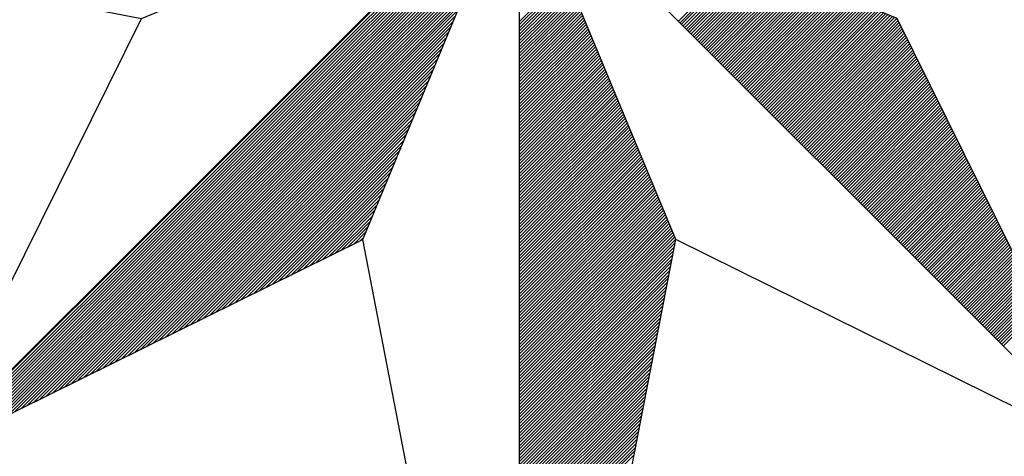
# Model space of a CAD drawing. Header units: metres. Extents: x 183400 to 184400, y 422200 to 427800.
# Tile 216 of 221: x 184167.65 to 184179.94, y 427759.24 to 427764.7. Entities that reach past the tile are written whole.
import ezdxf

# ---------------------------------------------------------------- set-up
doc = ezdxf.new("R2010")
doc.units = ezdxf.units.M
doc.layers.add('N_MK2', color=7, linetype='Continuous')
doc.layers.add('방위표', color=7, linetype='Continuous')

# ---------------------------------------------------------------- blocks, each defined once
blk = doc.blocks.new('N_MK2')
at = {"layer": '방위표', "color": 7, "linetype": 'Continuous'}
blk.add_lwpolyline([(-106.029, 0), (-33.696, -13.958), (0, 0), (-53.049, -53.048), (-13.958, -33.696), (0, 0), (0, -106.029), (13.958, -33.696), (0, 0), (53.048, -53.049), (33.696, -13.958), (0, 0), (106.028, 0), (33.696, 13.958), (0, 0), (53.049, 53.049), (13.958, 33.696), (0, 0), (0, 133.028), (-13.958, 33.696), (0, 0), (-53.049, 53.049), (-33.696, 13.958), (0, 0)], close=True, dxfattribs=at)
for points in [[(-52.823, -52.936), (-0.08, -0.193)], [(-52.263, -52.659), (-0.28, -0.676)], [(-51.703, -52.382), (-0.48, -1.159)], [(-51.143, -52.104), (-0.68, -1.641)], [(-50.583, -51.827), (-0.88, -2.124)], [(-50.023, -51.55), (-1.08, -2.607)], [(-49.463, -51.273), (-1.28, -3.09)], [(-48.902, -50.995), (-1.48, -3.573)], [(-48.342, -50.718), (-1.68, -4.056)], [(-47.782, -50.441), (-1.88, -4.539)], [(-47.222, -50.163), (-2.08, -5.021)], [(-46.662, -49.886), (-2.28, -5.504)], [(-46.102, -49.609), (-2.48, -5.987)], [(-45.542, -49.331), (-2.68, -6.47)], [(-44.981, -49.054), (-2.88, -6.953)], [(-44.421, -48.777), (-3.08, -7.436)], [(-43.861, -48.5), (-3.28, -7.919)], [(-43.301, -48.222), (-3.48, -8.401)], [(14.199, -14.199), (20.08, -8.318)], [(14.34, -14.34), (20.28, -8.4)], [(14.481, -14.482), (20.48, -8.483)], [(14.623, -14.623), (20.68, -8.566)], [(14.764, -14.764), (20.88, -8.649)], [(14.906, -14.906), (21.08, -8.732)], [(-42.741, -47.945), (-3.68, -8.884)], [(-42.181, -47.668), (-3.88, -9.367)], [(15.047, -15.047), (21.28, -8.815)], [(15.188, -15.189), (21.48, -8.898)], [(15.33, -15.33), (21.68, -8.98)], [(15.471, -15.472), (21.88, -9.063)], [(15.613, -15.613), (22.08, -9.146)], [(15.754, -15.754), (22.28, -9.229)], [(15.896, -15.896), (22.48, -9.312)], [(16.037, -16.037), (22.68, -9.395)], [(16.178, -16.179), (22.88, -9.477)], [(16.32, -16.32), (23.08, -9.56)], [(16.461, -16.462), (23.28, -9.643)], [(-41.621, -47.39), (-4.08, -9.85)], [(-41.06, -47.113), (-4.28, -10.333)], [(0, -14.255), (4.175, -10.08)], [(0, -14.538), (4.258, -10.28)], [(0, -14.821), (4.341, -10.48)], [(16.603, -16.603), (23.48, -9.726)], [(16.744, -16.744), (23.68, -9.809)], [(16.885, -16.886), (23.88, -9.892)], [(17.027, -17.027), (24.08, -9.975)], [(17.168, -17.169), (24.28, -10.057)], [(17.31, -17.31), (24.48, -10.14)], [(17.451, -17.452), (24.68, -10.223)], [(17.593, -17.593), (24.88, -10.306)], [(17.734, -17.734), (25.08, -10.389)], [(17.875, -17.876), (25.28, -10.472)], [(-40.5, -46.836), (-4.48, -10.816)], [(-39.94, -46.558), (-4.68, -11.299)], [(0, -15.104), (4.424, -10.68)], [(0, -15.386), (4.507, -10.88)], [(0, -15.669), (4.59, -11.08)], [(0, -15.952), (4.672, -11.28)], [(18.017, -18.017), (25.48, -10.554)], [(18.158, -18.159), (25.68, -10.637)], [(18.3, -18.3), (25.88, -10.72)], [(18.441, -18.441), (26.08, -10.803)], [(18.583, -18.583), (26.28, -10.886)], [(18.724, -18.724), (26.48, -10.969)], [(18.865, -18.866), (26.68, -11.052)], [(19.007, -19.007), (26.88, -11.134)], [(19.148, -19.149), (27.08, -11.217)], [(19.29, -19.29), (27.28, -11.3)], [(19.431, -19.431), (27.48, -11.383)], [(-39.38, -46.281), (-4.88, -11.781)], [(-38.82, -46.004), (-5.08, -12.264)], [(0, -16.235), (4.755, -11.48)], [(0, -16.518), (4.838, -11.68)], [(0, -16.801), (4.921, -11.88)], [(0, -17.084), (5.004, -12.08)], [(0, -17.366), (5.087, -12.28)], [(19.572, -19.573), (27.68, -11.466)], [(19.714, -19.714), (27.88, -11.549)], [(19.855, -19.856), (28.08, -11.631)], [(19.997, -19.997), (28.28, -11.714)], [(20.138, -20.139), (28.48, -11.797)], [(20.28, -20.28), (28.68, -11.88)], [(20.421, -20.421), (28.88, -11.963)], [(20.562, -20.563), (29.08, -12.046)], [(20.704, -20.704), (29.28, -12.129)], [(20.845, -20.846), (29.48, -12.211)], [(20.987, -20.987), (29.68, -12.294)], [(-38.26, -45.727), (-5.28, -12.747)], [(0, -17.649), (5.17, -12.48)], [(0, -17.932), (5.252, -12.68)], [(0, -18.215), (5.335, -12.88)], [(0, -18.498), (5.418, -13.08)], [(21.128, -21.128), (29.88, -12.377)], [(21.27, -21.27), (30.08, -12.46)], [(21.411, -21.411), (30.28, -12.543)], [(21.552, -21.553), (30.48, -12.626)], [(21.694, -21.694), (30.68, -12.708)], [(21.835, -21.836), (30.88, -12.791)], [(21.977, -21.977), (31.08, -12.874)], [(22.118, -22.118), (31.28, -12.957)], [(22.259, -22.26), (31.479, -13.04)], [(22.401, -22.401), (31.679, -13.123)], [(-53.049, -53.048), (-33.696, -13.958)], [(-37.7, -45.449), (-5.48, -13.23)], [(-37.139, -45.172), (-5.68, -13.713)], [(0, -18.781), (5.501, -13.28)], [(0, -19.063), (5.584, -13.48)], [(0, -19.346), (5.667, -13.68)], [(0, -19.629), (5.749, -13.88)], [(22.542, -22.543), (31.879, -13.206)], [(22.684, -22.684), (32.079, -13.288)], [(22.825, -22.826), (32.279, -13.371)], [(22.967, -22.967), (32.479, -13.454)], [(23.108, -23.108), (32.679, -13.537)], [(23.249, -23.25), (32.879, -13.62)], [(23.391, -23.391), (33.079, -13.703)], [(23.532, -23.533), (33.279, -13.785)], [(23.674, -23.674), (33.479, -13.868)], [(23.815, -23.816), (33.679, -13.951)], [(-36.579, -44.895), (-5.88, -14.196)], [(-36.019, -44.617), (-6.08, -14.679)], [(0, -19.912), (5.832, -14.08)], [(0, -20.195), (5.915, -14.28)], [(0, -20.478), (5.998, -14.48)], [(0, -20.761), (6.081, -14.68)], [(0, -21.043), (6.164, -14.88)], [(23.957, -23.957), (33.782, -14.132)], [(24.098, -24.098), (33.876, -14.321)], [(24.239, -24.24), (33.969, -14.51)], [(24.381, -24.381), (34.063, -14.699)], [(24.522, -24.523), (34.157, -14.888)], [(-35.459, -44.34), (-6.28, -15.161)], [(-34.899, -44.063), (-6.48, -15.644)], [(0, -21.326), (6.247, -15.08)], [(0, -21.609), (6.329, -15.28)], [(0, -21.892), (6.412, -15.48)], [(0, -22.175), (6.495, -15.68)], [(24.664, -24.664), (34.25, -15.077)], [(24.805, -24.805), (34.344, -15.267)], [(24.946, -24.947), (34.438, -15.456)], [(25.088, -25.088), (34.531, -15.645)], [(-34.339, -43.785), (-6.68, -16.127)], [(-33.779, -43.508), (-6.88, -16.61)], [(0, -22.458), (6.578, -15.88)], [(0, -22.74), (6.661, -16.08)], [(0, -23.023), (6.744, -16.28)], [(0, -23.306), (6.826, -16.48)], [(0, -23.589), (6.909, -16.68)], [(25.229, -25.23), (34.625, -15.834)], [(25.371, -25.371), (34.718, -16.023)], [(25.512, -25.513), (34.812, -16.213)], [(25.654, -25.654), (34.906, -16.402)], [(25.795, -25.795), (34.999, -16.591)], [(-33.218, -43.231), (-7.08, -17.093)], [(0, -23.872), (6.992, -16.88)], [(0, -24.155), (7.075, -17.08)], [(0, -24.437), (7.158, -17.28)], [(0, -24.72), (7.241, -17.48)], [(25.936, -25.937), (35.093, -16.78)], [(26.078, -26.078), (35.187, -16.969)], [(26.219, -26.22), (35.28, -17.159)], [(26.361, -26.361), (35.374, -17.348)], [(26.502, -26.503), (35.468, -17.537)], [(-32.658, -42.954), (-7.28, -17.576)], [(-32.098, -42.676), (-7.48, -18.059)], [(0, -25.003), (7.324, -17.68)], [(0, -25.286), (7.406, -17.88)], [(0, -25.569), (7.489, -18.08)], [(0, -25.852), (7.572, -18.28)], [(26.643, -26.644), (35.561, -17.726)], [(26.785, -26.785), (35.655, -17.915)], [(26.926, -26.927), (35.749, -18.104)], [(27.068, -27.068), (35.842, -18.294)], [(-31.538, -42.399), (-7.68, -18.541)], [(-30.978, -42.122), (-7.881, -19.024)], [(0, -26.135), (7.655, -18.48)], [(0, -26.417), (7.738, -18.68)], [(0, -26.7), (7.821, -18.88)], [(0, -26.983), (7.903, -19.08)], [(0, -27.266), (7.986, -19.28)], [(27.209, -27.21), (35.936, -18.483)], [(27.351, -27.351), (36.03, -18.672)], [(27.492, -27.493), (36.123, -18.861)], [(27.633, -27.634), (36.217, -19.05)], [(27.775, -27.775), (36.311, -19.24)], [(-30.418, -41.844), (-8.081, -19.507)], [(-29.858, -41.567), (-8.281, -19.99)], [(0, -27.549), (8.069, -19.48)], [(0, -27.832), (8.152, -19.68)], [(0, -28.114), (8.235, -19.88)], [(0, -28.397), (8.318, -20.08)], [(27.916, -27.917), (36.404, -19.429)], [(28.058, -28.058), (36.498, -19.618)], [(28.199, -28.2), (36.592, -19.807)], [(28.341, -28.341), (36.685, -19.996)], [(28.482, -28.482), (36.779, -20.186)], [(-29.297, -41.29), (-8.481, -20.473)], [(-28.737, -41.012), (-8.681, -20.956)], [(0, -28.68), (8.4, -20.28)], [(0, -28.963), (8.483, -20.48)], [(0, -29.246), (8.566, -20.68)], [(0, -29.529), (8.649, -20.88)], [(0, -29.811), (8.732, -21.08)], [(28.623, -28.624), (36.873, -20.375)], [(28.765, -28.765), (36.966, -20.564)], [(28.906, -28.907), (37.06, -20.753)], [(29.048, -29.048), (37.154, -20.942)], [(-28.177, -40.735), (-8.881, -21.439)], [(-27.617, -40.458), (-9.081, -21.922)], [(0, -30.094), (8.815, -21.28)], [(0, -30.377), (8.898, -21.48)], [(0, -30.66), (8.98, -21.68)], [(0, -30.943), (9.063, -21.88)], [(29.189, -29.19), (37.247, -21.131)], [(29.33, -29.331), (37.341, -21.321)], [(29.472, -29.472), (37.435, -21.51)], [(29.613, -29.614), (37.528, -21.699)], [(29.755, -29.755), (37.622, -21.888)], [(-27.057, -40.181), (-9.281, -22.404)], [(0, -31.226), (9.146, -22.08)], [(0, -31.509), (9.229, -22.28)], [(0, -31.791), (9.312, -22.48)], [(0, -32.074), (9.395, -22.68)], [(29.896, -29.897), (37.716, -22.077)], [(30.038, -30.038), (37.809, -22.267)], [(30.179, -30.18), (37.903, -22.456)], [(30.32, -30.321), (37.996, -22.645)], [(30.462, -30.462), (38.09, -22.834)], [(-26.497, -39.903), (-9.481, -22.887)], [(-25.937, -39.626), (-9.681, -23.37)], [(0, -32.357), (9.477, -22.88)], [(0, -32.64), (9.56, -23.08)], [(0, -32.923), (9.643, -23.28)], [(0, -33.206), (9.726, -23.48)], [(0, -33.488), (9.809, -23.68)], [(30.603, -30.604), (38.184, -23.023)], [(30.745, -30.745), (38.277, -23.213)], [(30.886, -30.887), (38.371, -23.402)], [(31.028, -31.028), (38.465, -23.591)], [(-25.376, -39.349), (-9.881, -23.853)], [(-24.816, -39.071), (-10.081, -24.336)], [(0, -33.771), (9.892, -23.88)], [(0, -34.054), (9.975, -24.08)], [(0, -34.337), (10.057, -24.28)], [(0, -34.62), (10.14, -24.48)], [(31.169, -31.17), (38.558, -23.78)], [(31.31, -31.311), (38.652, -23.969)], [(31.452, -31.452), (38.746, -24.158)], [(31.593, -31.594), (38.839, -24.348)], [(31.735, -31.735), (38.933, -24.537)], [(-24.256, -38.794), (-10.281, -24.819)], [(-23.696, -38.517), (-10.481, -25.302)], [(0, -34.903), (10.223, -24.68)], [(0, -35.186), (10.306, -24.88)], [(0, -35.468), (10.389, -25.08)], [(0, -35.751), (10.472, -25.28)], [(31.876, -31.877), (39.027, -24.726)], [(32.017, -32.018), (39.12, -24.915)], [(32.159, -32.159), (39.214, -25.104)], [(32.3, -32.301), (39.308, -25.294)], [(-23.136, -38.24), (-10.681, -25.784)], [(-22.576, -37.962), (-10.881, -26.267)], [(0, -36.034), (10.554, -25.48)], [(0, -36.317), (10.637, -25.68)], [(0, -36.6), (10.72, -25.88)], [(0, -36.883), (10.803, -26.08)], [(0, -37.165), (10.886, -26.28)], [(32.442, -32.442), (39.401, -25.483)], [(32.583, -32.584), (39.495, -25.672)], [(32.725, -32.725), (39.589, -25.861)], [(32.866, -32.867), (39.682, -26.05)], [(33.007, -33.008), (39.776, -26.239)], [(-22.016, -37.685), (-11.081, -26.75)], [(0, -37.448), (10.969, -26.48)], [(0, -37.731), (11.052, -26.68)], [(0, -38.014), (11.134, -26.88)], [(0, -38.297), (11.217, -27.08)], [(33.149, -33.149), (39.87, -26.429)], [(33.29, -33.291), (39.963, -26.618)], [(33.432, -33.432), (40.057, -26.807)], [(33.573, -33.574), (40.151, -26.996)], [(33.715, -33.715), (40.244, -27.185)], [(-21.455, -37.408), (-11.281, -27.233)], [(-20.895, -37.13), (-11.481, -27.716)], [(0, -38.58), (11.3, -27.28)], [(0, -38.862), (11.383, -27.48)], [(0, -39.145), (11.466, -27.68)], [(0, -39.428), (11.549, -27.88)], [(0, -39.711), (11.631, -28.08)], [(33.856, -33.857), (40.338, -27.375)], [(33.997, -33.998), (40.432, -27.564)], [(34.139, -34.139), (40.525, -27.753)], [(34.28, -34.281), (40.619, -27.942)], [(-20.335, -36.853), (-11.681, -28.199)], [(-19.775, -36.576), (-11.881, -28.682)], [(0, -39.994), (11.714, -28.28)], [(0, -40.277), (11.797, -28.48)], [(0, -40.56), (11.88, -28.68)], [(0, -40.842), (11.963, -28.88)], [(34.422, -34.422), (40.713, -28.131)], [(34.563, -34.564), (40.806, -28.321)], [(34.704, -34.705), (40.9, -28.51)], [(34.846, -34.847), (40.993, -28.699)], [(34.987, -34.988), (41.087, -28.888)], [(-19.215, -36.298), (-12.081, -29.164)], [(-18.655, -36.021), (-12.281, -29.647)], [(0, -41.125), (12.046, -29.08)], [(0, -41.408), (12.129, -29.28)], [(0, -41.691), (12.211, -29.48)], [(0, -41.974), (12.294, -29.68)], [(35.129, -35.129), (41.181, -29.077)], [(35.27, -35.271), (41.274, -29.266)], [(35.412, -35.412), (41.368, -29.456)], [(35.553, -35.554), (41.462, -29.645)], [(35.694, -35.695), (41.555, -29.834)], [(-18.095, -35.744), (-12.481, -30.13)], [(-17.534, -35.467), (-12.681, -30.613)], [(0, -42.257), (12.377, -29.88)], [(0, -42.539), (12.46, -30.08)], [(0, -42.822), (12.543, -30.28)], [(0, -43.105), (12.626, -30.48)], [(0, -43.388), (12.708, -30.68)], [(35.836, -35.836), (41.649, -30.023)], [(35.977, -35.978), (41.743, -30.212)], [(36.119, -36.119), (41.836, -30.402)], [(36.26, -36.261), (41.93, -30.591)], [(-16.974, -35.189), (-12.881, -31.096)], [(-16.414, -34.912), (-13.081, -31.579)], [(0, -43.671), (12.791, -30.88)], [(0, -43.954), (12.874, -31.08)], [(0, -44.237), (12.957, -31.279)], [(0, -44.519), (13.04, -31.479)], [(36.402, -36.402), (42.024, -30.78)], [(36.543, -36.544), (42.117, -30.969)], [(36.684, -36.685), (42.211, -31.158)], [(36.826, -36.826), (42.305, -31.348)], [(36.967, -36.968), (42.398, -31.537)], [(-15.854, -34.635), (-13.281, -32.062)], [(0, -44.802), (13.123, -31.679)], [(0, -45.085), (13.206, -31.879)], [(0, -45.368), (13.288, -32.079)], [(0, -45.651), (13.371, -32.279)], [(0, -45.934), (13.454, -32.479)], [(37.109, -37.109), (42.492, -31.726)], [(37.25, -37.251), (42.586, -31.915)], [(37.391, -37.392), (42.679, -32.104)], [(37.533, -37.534), (42.773, -32.293)], [(37.674, -37.675), (42.867, -32.483)], [(-15.294, -34.357), (-13.481, -32.544)], [(-14.734, -34.08), (-13.681, -33.027)], [(0, -46.216), (13.537, -32.679)], [(0, -46.499), (13.62, -32.879)], [(0, -46.782), (13.703, -33.079)], [(0, -47.065), (13.785, -33.279)], [(37.816, -37.816), (42.96, -32.672)], [(37.957, -37.958), (43.054, -32.861)], [(38.099, -38.099), (43.148, -33.05)], [(38.24, -38.241), (43.241, -33.239)], [(-14.174, -33.803), (-13.881, -33.51)], [(0, -106.029), (-13.958, -33.696)], [(0, -47.348), (13.868, -33.479)], [(0, -47.631), (13.951, -33.679)], [(0, -47.913), (13.896, -34.018)], [(53.048, -53.049), (13.958, -33.696)], [(38.381, -38.382), (43.335, -33.429)], [(38.523, -38.524), (43.429, -33.618)], [(38.664, -38.665), (43.522, -33.807)], [(38.806, -38.806), (43.616, -33.996)], [(38.947, -38.948), (43.71, -34.185)], [(0, -48.196), (13.828, -34.368)], [(0, -48.479), (13.761, -34.718)], [(0, -48.762), (13.693, -35.069)], [(39.088, -39.089), (43.803, -34.375)], [(39.23, -39.231), (43.897, -34.564)], [(39.371, -39.372), (43.991, -34.753)], [(39.513, -39.513), (44.084, -34.942)], [(39.654, -39.655), (44.178, -35.131)], [(0, -49.045), (13.625, -35.419)], [(0, -49.328), (13.558, -35.77)], [(39.796, -39.796), (44.271, -35.32)], [(39.937, -39.938), (44.365, -35.51)], [(40.078, -40.079), (44.459, -35.699)], [(40.22, -40.221), (44.552, -35.888)], [(0, -49.611), (13.49, -36.12)], [(0, -49.893), (13.423, -36.471)], [(0, -50.176), (13.355, -36.821)], [(40.361, -40.362), (44.646, -36.077)], [(40.503, -40.503), (44.74, -36.266)], [(40.644, -40.645), (44.833, -36.456)], [(40.786, -40.786), (44.927, -36.645)], [(40.927, -40.928), (45.021, -36.834)], [(0, -50.459), (13.287, -37.172)], [(0, -50.742), (13.22, -37.522)], [(41.068, -41.069), (45.114, -37.023)], [(41.21, -41.211), (45.208, -37.212)], [(41.351, -41.352), (45.302, -37.401)], [(41.493, -41.493), (45.395, -37.591)], [(0, -51.025), (13.152, -37.873)], [(0, -51.308), (13.084, -38.223)], [(0, -51.59), (13.017, -38.574)], [(41.634, -41.635), (45.489, -37.78)], [(41.775, -41.776), (45.583, -37.969)], [(41.917, -41.918), (45.676, -38.158)], [(42.058, -42.059), (45.77, -38.347)], [(42.2, -42.201), (45.864, -38.537)], [(0, -51.873), (12.949, -38.924)], [(0, -52.156), (12.882, -39.275)], [(42.341, -42.342), (45.957, -38.726)], [(42.483, -42.483), (46.051, -38.915)], [(42.624, -42.625), (46.145, -39.104)], [(42.765, -42.766), (46.238, -39.293)], [(42.907, -42.908), (46.332, -39.483)], [(0, -52.439), (12.814, -39.625)], [(0, -52.722), (12.746, -39.976)], [(0, -53.005), (12.679, -40.326)], [(43.048, -43.049), (46.426, -39.672)], [(43.19, -43.19), (46.519, -39.861)], [(0, -53.287), (12.611, -40.677)], [(0, -53.57), (12.543, -41.027)], [(0, -53.853), (12.476, -41.377)], [(0, -54.136), (12.408, -41.728)], [(0, -54.419), (12.34, -42.078)], [(0, -54.702), (12.273, -42.429)], [(0, -54.985), (12.205, -42.779)], [(0, -55.267), (12.138, -43.13)], [(0, -55.55), (12.07, -43.48)], [(0, -55.833), (12.002, -43.831)], [(0, -56.116), (11.935, -44.181)], [(0, -56.399), (11.867, -44.532)], [(0, -56.682), (11.799, -44.882)], [(0, -56.964), (11.732, -45.233)], [(0, -57.247), (11.664, -45.583)], [(0, -57.53), (11.597, -45.934)], [(0, -57.813), (11.529, -46.284)], [(0, -58.096), (11.461, -46.635)], [(0, -58.379), (11.394, -46.985)], [(0, -58.662), (11.326, -47.336)], [(0, -58.944), (11.258, -47.686)], [(0, -59.227), (11.191, -48.036)], [(0, -59.51), (11.123, -48.387)], [(0, -59.793), (11.055, -48.737)], [(0, -60.076), (10.988, -49.088)], [(0, -60.359), (10.92, -49.438)], [(0, -60.641), (10.853, -49.789)], [(0, -60.924), (10.785, -50.139)], [(0, -61.207), (10.717, -50.49)], [(0, -61.49), (10.65, -50.84)], [(0, -61.773), (10.582, -51.191)], [(0, -62.056), (10.514, -51.541)], [(0, -62.338), (10.447, -51.892)], [(0, -62.621), (10.379, -52.242)], [(0, -62.904), (10.312, -52.593)], [(0, -63.187), (10.244, -52.943)]]:
    blk.add_lwpolyline(points, dxfattribs=at)

msp = doc.modelspace()

# ---------------------------------------------------------------- block references
at = {"layer": 'N_MK2', "linetype": 'Continuous', "lineweight": 15, "xscale": 0.1399996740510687, "yscale": 0.1399996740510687, "zscale": 0.139999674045}
msp.add_blockref('N_MK2', (184173.888, 427766.673), dxfattribs=at)

doc.saveas('drawing.dxf')
